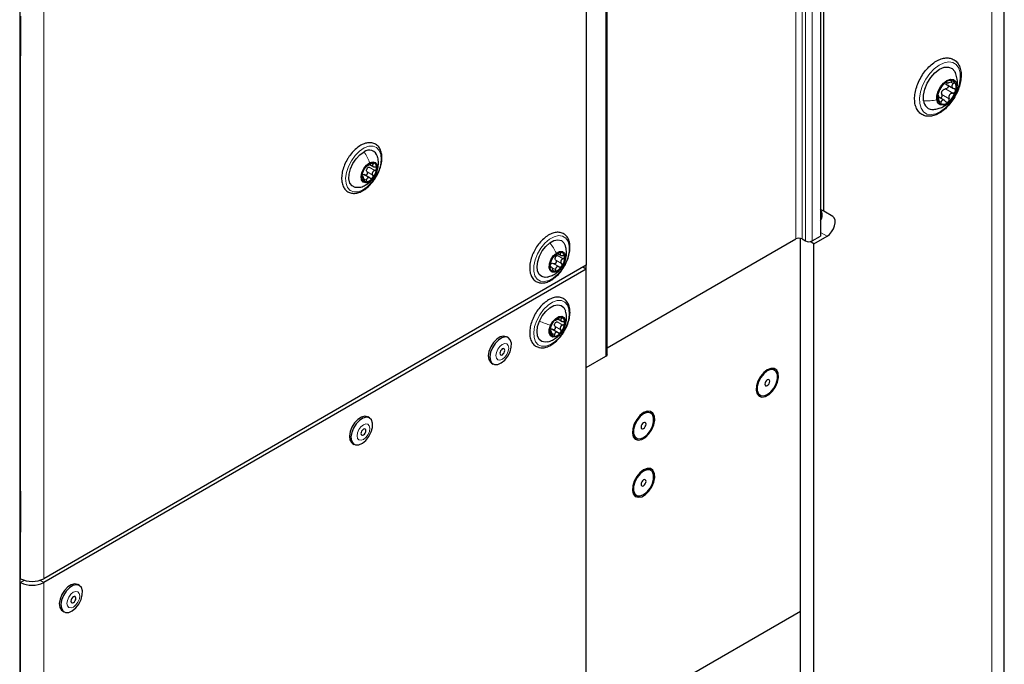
# Paper-space layout 'Blatt2' of a CAD drawing. Header units: millimetres. Extents: x 5 to 418, y 2 to 292.
# Tile 41 of 93: x 160 to 203, y 116 to 144. Entities that reach past the tile are written whole.
import ezdxf

# ---------------------------------------------------------------- set-up
doc = ezdxf.new("R2010")
doc.units = ezdxf.units.MM

psp = doc.layouts.new('Blatt2')

# ---------------------------------------------------------------- linework, layer by layer
at = {"color": 7, "linetype": 'Continuous', "lineweight": 25}
for p, q in [((202.587, 102.548), (202.587, 245.443)), ((194.706, 230.174), (194.706, 134.657)), ((194.847, 135.723), (194.847, 229.107)), ((185.572, 129.595), (185.572, 225.131)), ((160.4, 104.318), (160.4, 188.415)), ((184.665, 179.952), (184.665, 133.409)), ((160.425, 144.075), (160.425, 142.63)), ((160.41, 123.528), (160.41, 142.573)), ((160.425, 142.545), (160.41, 142.566)), ((160.425, 142.617), (160.425, 142.442)), ((200.069, 141.185), (200.413, 140.986)), ((200.081, 141.249), (200.146, 141.212)), ((200.039, 140.462), (199.78, 140.612)), ((200.447, 140.682), (200.462, 140.716)), ((200.462, 140.716), (200.496, 140.796)), ((175.387, 137.726), (175.566, 137.623)), ((175.119, 137.185), (175.052, 137.223)), ((175.406, 137.139), (175.132, 137.297)), ((194.847, 135.723), (194.706, 135.804)), ((195.238, 135.497), (194.847, 135.723)), ((194.352, 134.453), (194.706, 134.657)), ((194.423, 134.329), (194.988, 134.655)), ((185.572, 129.874), (193.645, 134.535)), ((193.857, 103.672), (193.857, 134.561)), ((193.928, 134.535), (194.069, 134.453)), ((194.423, 134.329), (194.26, 134.423)), ((194.423, 103.345), (194.423, 134.329)), ((183.451, 133.906), (183.572, 133.836)), ((184.665, 133.409), (161.415, 119.987)), ((183.182, 133.325), (183.126, 133.357)), ((184.665, 133.245), (184.665, 133.409)), ((184.665, 133.245), (161.415, 119.824)), ((184.665, 133.245), (184.523, 133.327)), ((184.665, 107.835), (184.665, 133.245)), ((183.447, 131.109), (183.63, 131.003)), ((183.177, 130.575), (183.11, 130.614)), ((183.46, 130.521), (183.187, 130.679)), ((181.328, 130.308), (181.258, 130.349)), ((180.605, 129.218), (180.675, 129.177)), ((184.665, 129.024), (185.513, 129.514)), ((192.739, 128.915), (192.734, 128.918)), ((192.114, 127.844), (192.119, 127.841)), ((187.435, 127.078), (187.431, 127.081)), ((175.374, 126.871), (175.304, 126.912)), ((174.651, 125.781), (174.722, 125.74)), ((186.811, 126.007), (186.815, 126.004)), ((187.435, 124.629), (187.431, 124.631)), ((160.422, 123.699), (160.41, 123.694)), ((160.425, 123.661), (160.425, 122.216)), ((186.811, 123.557), (186.815, 123.555)), ((160.41, 104.633), (160.41, 122.16)), ((160.425, 122.132), (160.41, 122.152)), ((160.425, 122.204), (160.425, 122.028)), ((160.425, 119.987), (160.41, 119.996)), ((160.425, 119.824), (160.41, 119.832)), ((162.944, 119.695), (162.873, 119.736)), ((162.22, 118.605), (162.291, 118.564)), ((193.857, 118.588), (184.665, 113.281))]:
    psp.add_line(p, q, dxfattribs=at)
at = {"color": 7, "linetype": 'Continuous', "lineweight": 18}
for p, q in [((202.059, 101.814), (202.059, 244.708)), ((193.645, 134.535), (193.645, 230.07)), ((193.928, 230.07), (193.928, 134.535)), ((194.069, 134.453), (194.069, 229.988)), ((194.352, 229.988), (194.352, 134.453)), ((185.513, 129.514), (185.513, 225.049)), ((160.386, 104.301), (160.386, 188.398)), ((161.415, 166.53), (161.415, 119.987)), ((160.4, 123.513), (160.4, 142.558)), ((160.425, 142.442), (160.425, 123.661)), ((200.066, 140.961), (200.377, 140.781)), ((200.105, 141.252), (200.115, 141.247)), ((200.277, 141.262), (200.401, 141.19)), ((199.745, 140.7), (199.751, 140.696)), ((199.91, 140.723), (200.221, 140.544)), ((199.783, 140.458), (199.88, 140.402)), ((175.361, 137.615), (175.608, 137.473)), ((175.471, 137.781), (175.539, 137.742)), ((175.049, 137.202), (175.07, 137.19)), ((175.273, 137.407), (175.521, 137.265)), ((175.162, 137.101), (175.249, 137.05)), ((195.238, 135.497), (194.706, 135.804)), ((194.988, 134.655), (194.706, 134.819)), ((183.43, 133.832), (183.678, 133.689)), ((183.513, 133.948), (183.567, 133.917)), ((183.266, 133.48), (183.514, 133.337)), ((183.366, 133.623), (183.613, 133.48)), ((183.111, 133.327), (183.143, 133.309)), ((183.186, 133.319), (183.353, 133.223)), ((183.377, 133.075), (183.467, 133.173)), ((183.42, 130.994), (183.668, 130.851)), ((183.534, 131.165), (183.604, 131.125)), ((183.111, 130.592), (183.13, 130.581)), ((183.218, 130.485), (183.305, 130.435)), ((183.33, 130.786), (183.578, 130.644)), ((183.727, 130.739), (183.718, 130.72)), ((160.423, 123.688), (160.41, 123.682)), ((160.41, 123.536), (160.422, 123.529)), ((160.422, 123.529), (160.425, 123.531)), ((160.425, 123.527), (160.422, 123.529)), ((160.4, 104.618), (160.4, 122.144)), ((160.425, 122.028), (160.425, 119.987)), ((160.587, 119.917), (160.425, 119.824)), ((161.253, 119.917), (161.415, 119.824)), ((160.425, 104.228), (160.425, 119.824)), ((161.415, 104.228), (161.415, 119.824))]:
    psp.add_line(p, q, dxfattribs=at)
at = {"color": 7, "linetype": 'Continuous', "lineweight": 25, "flags": 128}
for points in [[(160.425, 142.442), (160.414, 142.386), (160.41, 142.377)], [(199.127, 140.459), (199.124, 140.69), (199.177, 140.945), (199.283, 141.204), (199.433, 141.445), (199.615, 141.65), (199.814, 141.801), (200.013, 141.887), (200.198, 141.9), (200.352, 141.84), (200.463, 141.711), (200.482, 141.671)], [(199.692, 140.492), (199.694, 140.668), (199.748, 140.863), (199.847, 141.052), (199.98, 141.213), (200.129, 141.327), (200.277, 141.38), (200.407, 141.365), (200.503, 141.284), (200.552, 141.148)], [(200.552, 141.148), (200.55, 140.972), (200.496, 140.777), (200.397, 140.588), (200.264, 140.427), (200.115, 140.313), (199.967, 140.26), (199.837, 140.275), (199.741, 140.356), (199.692, 140.492)], [(174.956, 136.746), (174.917, 136.737), (174.759, 136.739), (174.631, 136.806), (174.542, 136.931), (174.499, 137.106), (174.507, 137.315), (174.565, 137.541), (174.667, 137.767), (174.806, 137.974), (174.971, 138.146), (175.147, 138.267)], [(175.35, 136.977), (175.218, 136.939), (175.108, 136.969), (175.037, 137.063), (175.017, 137.207), (175.049, 137.379), (175.13, 137.552), (175.247, 137.702), (175.382, 137.803)], [(175.382, 137.803), (175.515, 137.842), (175.625, 137.812), (175.695, 137.718), (175.716, 137.574), (175.683, 137.402), (175.602, 137.228), (175.485, 137.079), (175.35, 136.977)], [(194.988, 134.655), (195.091, 134.732), (195.185, 134.838), (195.262, 134.963), (195.315, 135.096), (195.34, 135.227), (195.335, 135.344), (195.3, 135.436), (195.238, 135.497)], [(183.012, 132.906), (182.905, 132.891), (182.759, 132.922), (182.647, 133.016), (182.578, 133.165), (182.558, 133.356), (182.588, 133.575), (182.666, 133.804), (182.786, 134.024), (182.938, 134.217), (183.109, 134.368)], [(183.109, 134.368), (183.286, 134.464), (183.454, 134.498), (183.601, 134.467), (183.713, 134.373), (183.78, 134.229)], [(183.467, 133.173), (183.331, 133.108), (183.209, 133.11), (183.121, 133.179), (183.079, 133.305), (183.091, 133.469), (183.153, 133.645), (183.257, 133.807), (183.387, 133.93)], [(183.387, 133.93), (183.523, 133.996), (183.645, 133.994), (183.733, 133.925), (183.775, 133.799), (183.764, 133.635), (183.701, 133.459), (183.597, 133.297), (183.467, 133.173)], [(182.662, 131.018), (182.78, 131.239), (182.931, 131.433), (183.101, 131.586), (183.279, 131.685), (183.448, 131.722), (183.595, 131.693), (183.709, 131.602), (183.78, 131.456), (183.78, 131.454)], [(183.014, 130.13), (182.912, 130.115), (182.764, 130.144), (182.651, 130.235), (182.58, 130.381), (182.558, 130.571), (182.586, 130.79), (182.662, 131.018)], [(183.718, 130.72), (183.622, 130.552), (183.496, 130.419), (183.359, 130.34), (183.233, 130.327), (183.136, 130.383), (183.084, 130.498), (183.084, 130.656), (183.136, 130.832)], [(183.136, 130.832), (183.232, 130.999), (183.359, 131.132), (183.495, 131.211), (183.621, 131.224), (183.718, 131.168), (183.77, 131.053), (183.771, 130.895), (183.718, 130.72)], [(181.254, 130.351), (181.129, 130.38), (180.983, 130.343), (180.831, 130.246), (180.69, 130.099), (180.575, 129.918), (180.499, 129.722), (180.47, 129.533), (180.49, 129.371), (180.559, 129.254), (180.605, 129.218)], [(181.324, 130.311), (181.2, 130.339), (181.053, 130.303), (180.902, 130.206), (180.761, 130.058), (180.646, 129.877), (180.57, 129.681), (180.54, 129.492), (180.561, 129.33), (180.629, 129.213), (180.738, 129.153), (180.875, 129.157), (181.026, 129.225), (181.175, 129.348), (181.304, 129.515), (181.401, 129.706), (181.455, 129.901), (181.459, 130.079), (181.414, 130.221), (181.324, 130.311)], [(181.147, 129.832), (181.112, 129.839), (181.071, 129.824), (181.031, 129.791), (180.997, 129.744), (180.974, 129.691), (180.966, 129.639), (180.975, 129.598), (180.998, 129.572), (181.033, 129.566), (181.074, 129.58), (181.114, 129.614), (181.148, 129.66), (181.171, 129.713), (181.179, 129.765), (181.17, 129.807), (181.147, 129.832)], [(192.429, 128.933), (192.273, 128.813), (192.133, 128.646), (192.026, 128.449), (191.963, 128.245), (191.949, 128.056), (191.988, 127.901), (192.075, 127.798), (192.2, 127.758), (192.35, 127.785), (192.508, 127.876), (192.658, 128.022), (192.782, 128.206), (192.869, 128.409), (192.908, 128.609), (192.895, 128.783), (192.831, 128.914), (192.724, 128.987), (192.585, 128.993), (192.429, 128.933)], [(192.424, 128.887), (192.274, 128.77), (192.142, 128.606), (192.044, 128.415), (191.992, 128.219), (191.992, 128.044), (192.044, 127.908), (192.114, 127.844)], [(192.429, 128.884), (192.279, 128.767), (192.147, 128.603), (192.049, 128.412), (191.997, 128.217), (191.997, 128.041), (192.049, 127.906), (192.147, 127.828), (192.279, 127.816), (192.429, 127.872), (192.579, 127.989), (192.71, 128.153), (192.808, 128.344), (192.86, 128.539), (192.86, 128.715), (192.808, 128.85), (192.71, 128.928), (192.579, 128.94), (192.429, 128.884)], [(192.429, 128.5), (192.388, 128.468), (192.354, 128.421), (192.331, 128.368), (192.323, 128.317), (192.331, 128.275), (192.354, 128.248), (192.388, 128.241), (192.429, 128.256), (192.469, 128.288), (192.504, 128.335), (192.527, 128.388), (192.535, 128.439), (192.527, 128.481), (192.504, 128.508), (192.469, 128.515), (192.429, 128.5)], [(187.125, 127.097), (186.969, 126.976), (186.83, 126.809), (186.723, 126.613), (186.659, 126.409), (186.646, 126.219), (186.685, 126.064), (186.772, 125.961), (186.897, 125.921), (187.046, 125.948), (187.205, 126.039), (187.354, 126.185), (187.479, 126.369), (187.566, 126.572), (187.605, 126.772), (187.591, 126.947), (187.528, 127.077), (187.421, 127.15), (187.281, 127.157), (187.125, 127.097)], [(187.121, 127.05), (186.971, 126.933), (186.839, 126.769), (186.741, 126.578), (186.689, 126.383), (186.689, 126.207), (186.741, 126.072), (186.811, 126.007)], [(187.125, 127.048), (186.975, 126.93), (186.844, 126.766), (186.746, 126.575), (186.694, 126.38), (186.694, 126.204), (186.746, 126.069), (186.844, 125.991), (186.975, 125.979), (187.125, 126.035), (187.275, 126.152), (187.407, 126.316), (187.505, 126.507), (187.557, 126.703), (187.557, 126.878), (187.505, 127.014), (187.407, 127.092), (187.275, 127.104), (187.125, 127.048)], [(175.3, 126.914), (175.175, 126.943), (175.029, 126.906), (174.877, 126.809), (174.736, 126.662), (174.621, 126.481), (174.545, 126.285), (174.516, 126.096), (174.536, 125.934), (174.605, 125.817), (174.651, 125.781)], [(175.371, 126.874), (175.246, 126.902), (175.1, 126.865), (174.948, 126.768), (174.807, 126.621), (174.692, 126.44), (174.616, 126.244), (174.586, 126.055), (174.607, 125.893), (174.675, 125.776), (174.784, 125.716), (174.922, 125.72), (175.073, 125.788), (175.221, 125.911), (175.351, 126.078), (175.447, 126.269), (175.501, 126.464), (175.505, 126.642), (175.46, 126.784), (175.371, 126.874)], [(187.125, 126.664), (187.085, 126.631), (187.05, 126.585), (187.027, 126.532), (187.019, 126.48), (187.027, 126.438), (187.05, 126.411), (187.085, 126.405), (187.125, 126.419), (187.166, 126.452), (187.2, 126.498), (187.223, 126.551), (187.231, 126.603), (187.223, 126.645), (187.2, 126.671), (187.166, 126.678), (187.125, 126.664)], [(175.193, 126.395), (175.158, 126.401), (175.117, 126.387), (175.077, 126.353), (175.043, 126.307), (175.02, 126.254), (175.013, 126.202), (175.021, 126.16), (175.045, 126.135), (175.079, 126.128), (175.12, 126.143), (175.16, 126.176), (175.195, 126.223), (175.217, 126.276), (175.225, 126.328), (175.216, 126.369), (175.193, 126.395)], [(187.125, 124.647), (186.969, 124.527), (186.83, 124.359), (186.723, 124.163), (186.659, 123.959), (186.646, 123.769), (186.685, 123.614), (186.772, 123.511), (186.897, 123.471), (187.046, 123.498), (187.205, 123.59), (187.354, 123.735), (187.479, 123.92), (187.566, 124.123), (187.605, 124.322), (187.591, 124.497), (187.528, 124.628), (187.421, 124.7), (187.281, 124.707), (187.125, 124.647)], [(187.121, 124.601), (186.971, 124.484), (186.839, 124.32), (186.741, 124.128), (186.689, 123.933), (186.689, 123.757), (186.741, 123.622), (186.811, 123.557)], [(187.125, 124.598), (186.975, 124.481), (186.844, 124.317), (186.746, 124.126), (186.694, 123.93), (186.694, 123.755), (186.746, 123.619), (186.844, 123.541), (186.975, 123.529), (187.125, 123.585), (187.275, 123.702), (187.407, 123.867), (187.505, 124.058), (187.557, 124.253), (187.557, 124.429), (187.505, 124.564), (187.407, 124.642), (187.275, 124.654), (187.125, 124.598)], [(187.125, 124.214), (187.085, 124.181), (187.05, 124.135), (187.027, 124.082), (187.019, 124.03), (187.027, 123.988), (187.05, 123.962), (187.085, 123.955), (187.125, 123.969), (187.166, 124.002), (187.2, 124.048), (187.223, 124.101), (187.231, 124.153), (187.223, 124.195), (187.2, 124.222), (187.166, 124.228), (187.125, 124.214)], [(160.41, 123.744), (160.414, 123.73), (160.425, 123.661)], [(160.425, 122.028), (160.414, 121.972), (160.41, 121.964)], [(162.869, 119.738), (162.744, 119.766), (162.598, 119.73), (162.446, 119.633), (162.305, 119.486), (162.19, 119.305), (162.114, 119.109), (162.085, 118.92), (162.105, 118.758), (162.174, 118.64), (162.22, 118.605)], [(162.94, 119.697), (162.815, 119.726), (162.669, 119.689), (162.517, 119.592), (162.376, 119.445), (162.261, 119.264), (162.185, 119.068), (162.156, 118.879), (162.176, 118.717), (162.245, 118.599), (162.353, 118.54), (162.491, 118.544), (162.642, 118.611), (162.79, 118.735), (162.92, 118.902), (163.017, 119.093), (163.07, 119.288), (163.075, 119.466), (163.029, 119.608), (162.94, 119.697)], [(162.762, 119.219), (162.727, 119.225), (162.686, 119.21), (162.646, 119.177), (162.612, 119.13), (162.589, 119.077), (162.582, 119.026), (162.59, 118.984), (162.614, 118.958), (162.648, 118.952), (162.689, 118.967), (162.73, 119), (162.764, 119.047), (162.786, 119.1), (162.794, 119.151), (162.785, 119.193), (162.762, 119.219)]]:
    psp.add_lwpolyline(points, dxfattribs=at)
at = {"color": 7, "linetype": 'Continuous', "lineweight": 18, "flags": 128}
for points in [[(198.959, 140.332), (198.951, 140.571), (198.994, 140.835), (199.085, 141.107), (199.219, 141.374), (199.388, 141.617), (199.583, 141.825), (199.792, 141.984), (200.002, 142.085), (200.203, 142.123), (200.381, 142.095), (200.527, 142.003), (200.632, 141.852), (200.691, 141.651), (200.699, 141.412), (200.656, 141.148), (200.565, 140.875), (200.431, 140.609), (200.262, 140.365), (200.067, 140.158), (199.858, 139.999), (199.648, 139.897), (199.447, 139.86), (199.269, 139.888), (199.123, 139.98), (199.018, 140.131), (198.959, 140.332)], [(175.084, 136.632), (174.888, 136.559), (174.707, 136.553), (174.555, 136.613), (174.441, 136.736), (174.373, 136.913), (174.356, 137.133), (174.391, 137.379), (174.475, 137.637), (174.604, 137.887), (174.767, 138.113), (174.955, 138.3), (175.153, 138.434), (175.349, 138.507), (175.53, 138.514), (175.683, 138.454), (175.797, 138.331), (175.865, 138.153), (175.882, 137.934), (175.847, 137.687), (175.762, 137.43), (175.634, 137.179), (175.47, 136.953), (175.283, 136.767), (175.084, 136.632)], [(183.267, 132.869), (183.067, 132.758), (182.876, 132.71), (182.705, 132.73), (182.566, 132.816), (182.469, 132.961), (182.421, 133.156), (182.424, 133.388), (182.479, 133.641), (182.582, 133.898), (182.725, 134.141), (182.899, 134.353), (183.093, 134.521), (183.292, 134.632), (183.484, 134.679), (183.655, 134.659), (183.793, 134.574), (183.89, 134.429), (183.938, 134.233), (183.935, 134.001), (183.88, 133.748), (183.778, 133.491), (183.634, 133.249), (183.46, 133.036), (183.267, 132.869)], [(182.544, 131.041), (182.676, 131.29), (182.841, 131.514), (183.03, 131.697), (183.229, 131.827), (183.424, 131.895), (183.603, 131.897), (183.753, 131.832), (183.864, 131.705), (183.929, 131.524), (183.942, 131.302), (183.903, 131.054), (183.815, 130.796), (183.684, 130.547), (183.518, 130.323), (183.33, 130.14), (183.131, 130.01), (182.935, 129.942), (182.756, 129.94), (182.606, 130.005), (182.495, 130.132), (182.431, 130.313), (182.418, 130.535), (182.456, 130.783), (182.544, 131.041)], [(181.264, 130.04), (181.175, 130.055), (181.069, 130.017), (180.964, 129.931), (180.876, 129.81), (180.818, 129.673), (180.798, 129.54), (180.82, 129.431), (180.881, 129.364), (180.97, 129.349), (181.076, 129.387), (181.181, 129.473), (181.269, 129.594), (181.328, 129.731), (181.347, 129.864), (181.325, 129.973), (181.264, 130.04)], [(175.311, 126.603), (175.221, 126.618), (175.115, 126.58), (175.011, 126.494), (174.922, 126.373), (174.864, 126.236), (174.844, 126.103), (174.866, 125.994), (174.927, 125.927), (175.017, 125.912), (175.122, 125.95), (175.227, 126.036), (175.315, 126.157), (175.374, 126.294), (175.393, 126.427), (175.371, 126.536), (175.311, 126.603)], [(162.88, 119.426), (162.79, 119.442), (162.684, 119.404), (162.58, 119.318), (162.491, 119.197), (162.433, 119.059), (162.413, 118.926), (162.435, 118.818), (162.496, 118.751), (162.586, 118.735), (162.691, 118.773), (162.796, 118.86), (162.884, 118.981), (162.943, 119.118), (162.962, 119.251), (162.94, 119.359), (162.88, 119.426)]]:
    psp.add_lwpolyline(points, dxfattribs=at)
at = {"color": 7, "linetype": 'Continuous', "lineweight": 18}
for centre, radius, start, end in [((160.391, 142.575), 0.0193, 297.5241, 354.6696), ((160.391, 123.53), 0.0192, 297.475, 355.2816), ((160.391, 122.161), 0.0193, 297.5241, 354.6696)]:
    psp.add_arc(centre, radius, start, end, dxfattribs=at)
at = {"color": 7, "linetype": 'Continuous', "lineweight": 25}
for centre, radius, start, end in [((200.629, 140.525), 0.91, 128.7254, 164.4359), ((200.276, 141.03), 0.298, 59.0365, 136.4685), ((200.118, 141.026), 0.405, 337.317, 39.8154), ((200.126, 140.613), 0.405, 157.317, 219.8154), ((200.207, 140.7), 0.334, 140.8836, 152.2777), ((199.615, 141.114), 0.91, 308.7254, 344.4359), ((199.517, 140.47), 0.39, 181.4994, 277.2061), ((199.968, 140.61), 0.298, 239.0365, 316.4685), ((175.367, 137.977), 0.364, 15.01, 127.118), ((175.752, 137.169), 0.706, 138.9447, 175.5406), ((175.537, 137.414), 0.385, 89.9218, 145.488), ((175.481, 137.599), 0.208, 348.373, 74.0884), ((175.252, 137.182), 0.208, 168.373, 254.0884), ((175.501, 137.431), 0.258, 150.4049, 164.0804), ((174.981, 137.612), 0.706, 318.9447, 355.5406), ((175.195, 137.367), 0.385, 269.9218, 325.488), ((194.351, 135.554), 0.431, 325.3834, 34.6166), ((193.786, 134.262), 0.307, 62.6097, 117.3903), ((194.211, 134.726), 0.307, 242.6097, 297.3903), ((183.649, 133.493), 0.478, 101.4439, 149.2749), ((183.563, 133.782), 0.18, 358.1738, 92.9124), ((183.101, 133.75), 0.643, 323.3385, 2.3334), ((183.754, 133.354), 0.643, 143.3385, 182.3334), ((183.256, 133.333), 0.173, 116.4266, 134.2922), ((183.206, 133.61), 0.478, 281.4439, 329.2749), ((183.565, 133.671), 0.235, 155.5541, 170.1178), ((183.291, 133.322), 0.18, 178.1738, 272.9124), ((183.818, 130.551), 0.711, 138.389, 174.789), ((183.593, 130.809), 0.375, 88.368, 145.0259), ((183.56, 130.807), 0.26, 149.7875, 163.3906), ((183.037, 131), 0.711, 318.389, 354.789), ((183.537, 130.981), 0.212, 347.4481, 71.8213), ((183.317, 130.57), 0.212, 167.4481, 251.8213), ((183.261, 130.742), 0.375, 268.368, 325.0259), ((185.472, 129.605), 0.101, 294.3747, 354.3052), ((192.604, 128.653), 0.295, 63.7957, 127.5147), ((187.3, 126.816), 0.295, 63.7957, 127.5147), ((187.3, 124.367), 0.295, 63.7957, 127.5147), ((160.92, 120.942), 1.076, 242.6097, 297.3903), ((160.92, 120.779), 1.076, 242.6097, 297.3903)]:
    psp.add_arc(centre, radius, start, end, dxfattribs=at)
at = {"color": 7, "linetype": 'Continuous', "lineweight": 18}
for centre, major_axis, ratio, start_param, end_param in [((160.453, 143.961), (0.037, 0.071), 0.546409, 2.332537, 3.349245), ((160.453, 142.592), (0.037, 0.071), 0.546409, 1.315828, 2.332537), ((160.453, 123.547), (0.037, 0.071), 0.546409, 2.332537, 3.349245), ((160.423, 123.563), (0.0171, 0.0363), 0.514298, 3.320163, 3.832188), ((160.453, 122.179), (0.037, 0.071), 0.546409, 1.315828, 2.332537)]:
    psp.add_ellipse(centre, major_axis=major_axis, ratio=ratio, start_param=start_param, end_param=end_param, dxfattribs=at)
at = {"color": 7, "linetype": 'Continuous', "lineweight": 25}
for points, knots in [([(160.41, 142.573), (160.41, 142.577), (160.41, 142.583), (160.414, 142.597), (160.419, 142.609), (160.424, 142.615), (160.425, 142.617)], [0, 0, 0, 0, 0.273493, 0.551895, 0.859159, 1, 1, 1, 1]), ([(199.951, 140.025), (199.988, 140.055), (200.093, 140.139), (200.257, 140.313), (200.428, 140.55), (200.568, 140.81), (200.671, 141.081), (200.73, 141.35), (200.744, 141.607), (200.708, 141.84), (200.622, 142.037), (200.489, 142.186), (200.32, 142.274), (200.13, 142.302), (199.929, 142.272), (199.719, 142.187), (199.508, 142.049), (199.306, 141.862), (199.123, 141.638), (198.969, 141.386), (198.85, 141.119), (198.771, 140.848), (198.736, 140.584), (198.75, 140.339), (198.814, 140.124), (198.928, 139.953), (199.084, 139.837), (199.265, 139.784), (199.462, 139.789), (199.669, 139.85), (199.834, 139.939), (199.927, 140.007), (199.951, 140.025)], [0, 0, 0, 0, 0.01859, 0.05371, 0.088774, 0.123809, 0.158895, 0.194104, 0.229533, 0.265226, 0.300869, 0.335544, 0.368686, 0.401161, 0.434065, 0.468192, 0.503174, 0.538348, 0.573445, 0.608483, 0.643539, 0.678682, 0.714004, 0.749585, 0.785341, 0.820568, 0.854356, 0.886968, 0.919515, 0.953095, 0.98779, 1, 1, 1, 1]), ([(200.565, 141.379), (200.552, 141.456), (200.536, 141.556), (200.49, 141.645), (200.479, 141.666)], [0, 0, 0, 0, 0.772778, 1, 1, 1, 1]), ([(200.545, 140.947), (200.557, 141.005), (200.586, 141.142), (200.587, 141.29), (200.566, 141.374), (200.565, 141.379)], [0, 0, 0, 0, 0.407699, 0.964729, 1, 1, 1, 1]), ([(199.806, 140.894), (199.816, 140.909), (199.829, 140.931), (199.856, 140.974), (199.878, 141.008), (199.902, 141.043), (199.933, 141.088), (199.951, 141.114), (199.963, 141.131)], [0, 0, 0, 0, 0.249219, 0.374357, 0.498947, 0.62402, 0.749767, 1, 1, 1, 1]), ([(199.948, 140.91), (199.966, 140.924), (200.001, 140.951), (200.045, 140.957), (200.066, 140.961)], [0, 0, 0, 0, 0.4981104, 1, 1, 1, 1]), ([(200.059, 141.235), (200.05, 141.228), (200.031, 141.212), (200.003, 141.183), (199.979, 141.155), (199.968, 141.139), (199.963, 141.131)], [0, 0, 0, 0, 0.24999, 0.499611, 0.749127, 1, 1, 1, 1]), ([(200.115, 141.247), (200.115, 141.251), (200.116, 141.259), (200.105, 141.261), (200.086, 141.254), (200.068, 141.242), (200.059, 141.235)], [0, 0, 0, 0, 0.2498531, 0.4999013, 0.7501145, 1, 1, 1, 1]), ([(200.161, 141.132), (200.165, 141.127), (200.177, 141.115), (200.186, 141.086), (200.183, 141.05), (200.166, 141.015), (200.138, 140.986), (200.104, 140.967), (200.079, 140.963), (200.066, 140.961)], [0, 0, 0, 0, 0.087229, 0.239058, 0.390762, 0.542585, 0.695207, 0.847295, 1, 1, 1, 1]), ([(200.115, 141.247), (200.115, 141.239), (200.115, 141.226), (200.135, 141.221), (200.158, 141.222), (200.19, 141.229), (200.239, 141.243), (200.278, 141.261), (200.303, 141.272)], [0, 0, 0, 0, 0.24922, 0.374358, 0.498948, 0.624021, 0.749768, 1, 1, 1, 1]), ([(200.429, 141.286), (200.422, 141.29), (200.408, 141.298), (200.375, 141.297), (200.339, 141.289), (200.315, 141.278), (200.303, 141.272)], [0, 0, 0, 0, 0.249858, 0.4994668, 0.7490113, 1, 1, 1, 1]), ([(200.401, 141.19), (200.382, 141.172), (200.355, 141.145), (200.339, 141.103), (200.338, 141.071), (200.348, 141.041), (200.376, 141.005), (200.41, 140.99), (200.432, 140.979)], [0, 0, 0, 0, 0.2491937, 0.3743301, 0.4989253, 0.6240038, 0.7497569, 1, 1, 1, 1]), ([(200.401, 141.19), (200.409, 141.199), (200.426, 141.215), (200.44, 141.243), (200.443, 141.268), (200.434, 141.28), (200.429, 141.286)], [0, 0, 0, 0, 0.249806, 0.500054, 0.750309, 1, 1, 1, 1]), ([(200.492, 140.87), (200.494, 140.882), (200.498, 140.907), (200.486, 140.939), (200.464, 140.965), (200.443, 140.974), (200.432, 140.979)], [0, 0, 0, 0, 0.250032, 0.499632, 0.749228, 1, 1, 1, 1]), ([(199.752, 140.77), (199.749, 140.758), (199.743, 140.735), (199.742, 140.71), (199.744, 140.696), (199.749, 140.696), (199.751, 140.696)], [0, 0, 0, 0, 0.250032, 0.499632, 0.749228, 1, 1, 1, 1]), ([(199.783, 140.484), (199.784, 140.512), (199.785, 140.555), (199.781, 140.608), (199.777, 140.643), (199.771, 140.67), (199.764, 140.695), (199.756, 140.695), (199.751, 140.696)], [0, 0, 0, 0, 0.2491937, 0.3743301, 0.4989253, 0.6240038, 0.7497569, 1, 1, 1, 1]), ([(199.806, 140.894), (199.802, 140.887), (199.794, 140.873), (199.779, 140.843), (199.763, 140.807), (199.756, 140.782), (199.752, 140.77)], [0, 0, 0, 0, 0.249816, 0.499908, 0.75012, 1, 1, 1, 1]), ([(199.91, 140.723), (199.913, 140.711), (199.918, 140.686), (199.914, 140.646), (199.899, 140.61), (199.876, 140.583), (199.857, 140.576), (199.849, 140.572)], [0, 0, 0, 0, 0.2071669, 0.4127356, 0.6192546, 0.8255916, 1, 1, 1, 1]), ([(199.91, 140.723), (199.905, 140.745), (199.894, 140.789), (199.906, 140.833), (199.912, 140.855)], [0, 0, 0, 0, 0.500646, 1, 1, 1, 1]), ([(200.185, 140.405), (200.193, 140.413), (200.21, 140.429), (200.225, 140.466), (200.229, 140.506), (200.224, 140.531), (200.221, 140.544)], [0, 0, 0, 0, 0.24999, 0.499611, 0.749127, 1, 1, 1, 1]), ([(200.377, 140.781), (200.351, 140.776), (200.311, 140.769), (200.264, 140.738), (200.236, 140.706), (200.218, 140.668), (200.207, 140.612), (200.215, 140.571), (200.221, 140.544)], [0, 0, 0, 0, 0.2492191, 0.3743567, 0.4989469, 0.6240198, 0.7497675, 1, 1, 1, 1]), ([(200.377, 140.781), (200.39, 140.783), (200.415, 140.787), (200.449, 140.807), (200.478, 140.835), (200.487, 140.859), (200.492, 140.87)], [0, 0, 0, 0, 0.249816, 0.4999076, 0.7501199, 1, 1, 1, 1]), ([(199.572, 140.087), (199.63, 140.095), (199.762, 140.113), (199.955, 140.19), (200.139, 140.307), (200.264, 140.41), (200.314, 140.482), (200.323, 140.494)], [0, 0, 0, 0, 0.200682, 0.455068, 0.70157, 0.946964, 1, 1, 1, 1]), ([(199.783, 140.484), (199.783, 140.471), (199.782, 140.445), (199.787, 140.407), (199.798, 140.373), (199.809, 140.361), (199.815, 140.354)], [0, 0, 0, 0, 0.249806, 0.5000545, 0.7503094, 1, 1, 1, 1]), ([(199.815, 140.354), (199.821, 140.351), (199.833, 140.344), (199.852, 140.352), (199.869, 140.371), (199.877, 140.392), (199.88, 140.402)], [0, 0, 0, 0, 0.249858, 0.499467, 0.749011, 1, 1, 1, 1]), ([(200.069, 140.428), (200.051, 140.446), (200.026, 140.474), (199.985, 140.49), (199.956, 140.492), (199.93, 140.483), (199.901, 140.457), (199.889, 140.424), (199.88, 140.402)], [0, 0, 0, 0, 0.24922, 0.374358, 0.498948, 0.624021, 0.749768, 1, 1, 1, 1]), ([(200.069, 140.428), (200.077, 140.419), (200.093, 140.402), (200.123, 140.389), (200.155, 140.387), (200.175, 140.399), (200.185, 140.405)], [0, 0, 0, 0, 0.249853, 0.499901, 0.750114, 1, 1, 1, 1]), ([(175.911, 137.971), (175.911, 138.012), (175.912, 138.131), (175.875, 138.309), (175.785, 138.482), (175.648, 138.603), (175.481, 138.662), (175.299, 138.662), (175.107, 138.606), (174.91, 138.496), (174.72, 138.334), (174.572, 138.172), (174.502, 138.058), (174.48, 138.023)], [0, 0, 0, 0, 0.054299, 0.157825, 0.261133, 0.360868, 0.45633, 0.550903, 0.648251, 0.749027, 0.851206, 0.95325, 1, 1, 1, 1]), ([(174.48, 138.023), (174.453, 137.982), (174.375, 137.866), (174.281, 137.653), (174.206, 137.401), (174.177, 137.156), (174.195, 136.931), (174.262, 136.745), (174.373, 136.601), (174.52, 136.511), (174.694, 136.479), (174.881, 136.504), (175.077, 136.585), (175.272, 136.719), (175.454, 136.892), (175.554, 137.032), (175.602, 137.098)], [0, 0, 0, 0, 0.041031, 0.116895, 0.192945, 0.269393, 0.346431, 0.423774, 0.491947, 0.56442, 0.634992, 0.706063, 0.779834, 0.855548, 0.931634, 1, 1, 1, 1]), ([(175.193, 136.837), (175.266, 136.882), (175.398, 136.963), (175.555, 137.134), (175.672, 137.328), (175.747, 137.553), (175.765, 137.788), (175.753, 137.963), (175.721, 138.052), (175.715, 138.068)], [0, 0, 0, 0, 0.176679, 0.318591, 0.477942, 0.64257, 0.803652, 0.966488, 1, 1, 1, 1]), ([(175.22, 137.632), (175.213, 137.624), (175.2, 137.607), (175.183, 137.582), (175.17, 137.56), (175.165, 137.549), (175.163, 137.544)], [0, 0, 0, 0, 0.249857, 0.499466, 0.749011, 1, 1, 1, 1]), ([(175.273, 137.673), (175.271, 137.674), (175.269, 137.676), (175.256, 137.668), (175.24, 137.654), (175.226, 137.639), (175.22, 137.632)], [0, 0, 0, 0, 0.249807, 0.500055, 0.750309, 1, 1, 1, 1]), ([(175.273, 137.673), (175.276, 137.672), (175.282, 137.67), (175.303, 137.679), (175.324, 137.69), (175.35, 137.704), (175.389, 137.726), (175.416, 137.746), (175.435, 137.758)], [0, 0, 0, 0, 0.249168, 0.374303, 0.498903, 0.623987, 0.749746, 1, 1, 1, 1]), ([(175.276, 137.559), (175.288, 137.571), (175.312, 137.597), (175.344, 137.609), (175.361, 137.615)], [0, 0, 0, 0, 0.498457, 1, 1, 1, 1]), ([(175.538, 137.799), (175.53, 137.799), (175.516, 137.8), (175.489, 137.79), (175.46, 137.776), (175.443, 137.764), (175.435, 137.758)], [0, 0, 0, 0, 0.250033, 0.499632, 0.749228, 1, 1, 1, 1]), ([(175.539, 137.742), (175.529, 137.728), (175.513, 137.706), (175.51, 137.679), (175.517, 137.659), (175.532, 137.642), (175.562, 137.625), (175.593, 137.621), (175.614, 137.619)], [0, 0, 0, 0, 0.249199, 0.374336, 0.49893, 0.624007, 0.749759, 1, 1, 1, 1]), ([(175.539, 137.742), (175.544, 137.748), (175.554, 137.761), (175.558, 137.779), (175.554, 137.793), (175.543, 137.797), (175.538, 137.799)], [0, 0, 0, 0, 0.249815, 0.499908, 0.75012, 1, 1, 1, 1]), ([(175.602, 137.098), (175.607, 137.105), (175.667, 137.184), (175.755, 137.358), (175.854, 137.607), (175.9, 137.815), (175.908, 137.933), (175.911, 137.971)], [0, 0, 0, 0, 0.027737, 0.306264, 0.585166, 0.865048, 1, 1, 1, 1]), ([(175.684, 137.557), (175.683, 137.566), (175.682, 137.583), (175.666, 137.603), (175.642, 137.615), (175.623, 137.618), (175.614, 137.619)], [0, 0, 0, 0, 0.249991, 0.499611, 0.749127, 1, 1, 1, 1]), ([(175.076, 137.336), (175.073, 137.328), (175.066, 137.313), (175.058, 137.283), (175.051, 137.252), (175.049, 137.233), (175.048, 137.223)], [0, 0, 0, 0, 0.2498519, 0.4999015, 0.7501147, 1, 1, 1, 1]), ([(175.048, 137.223), (175.048, 137.215), (175.049, 137.199), (175.054, 137.186), (175.061, 137.182), (175.067, 137.187), (175.07, 137.19)], [0, 0, 0, 0, 0.249991, 0.499611, 0.749127, 1, 1, 1, 1]), ([(175.145, 137.067), (175.141, 137.089), (175.136, 137.123), (175.122, 137.16), (175.111, 137.182), (175.1, 137.196), (175.086, 137.204), (175.077, 137.196), (175.07, 137.19)], [0, 0, 0, 0, 0.249199, 0.374336, 0.49893, 0.624007, 0.749759, 1, 1, 1, 1]), ([(175.076, 137.336), (175.083, 137.353), (175.093, 137.378), (175.109, 137.42), (175.122, 137.451), (175.134, 137.481), (175.151, 137.516), (175.158, 137.533), (175.163, 137.544)], [0, 0, 0, 0, 0.249201, 0.374338, 0.498932, 0.624008, 0.74976, 1, 1, 1, 1]), ([(175.081, 137.3), (175.095, 137.301), (175.124, 137.302), (175.15, 137.286), (175.163, 137.278)], [0, 0, 0, 0, 0.498459, 1, 1, 1, 1]), ([(175.273, 137.407), (175.278, 137.398), (175.286, 137.381), (175.289, 137.349), (175.283, 137.318), (175.267, 137.29), (175.243, 137.271), (175.216, 137.263), (175.188, 137.265), (175.172, 137.274), (175.163, 137.278)], [0, 0, 0, 0, 0.125221, 0.249481, 0.374324, 0.499061, 0.623895, 0.749387, 0.87444, 1, 1, 1, 1]), ([(175.411, 137.135), (175.393, 137.145), (175.367, 137.159), (175.33, 137.159), (175.304, 137.151), (175.282, 137.134), (175.26, 137.103), (175.254, 137.071), (175.249, 137.05)], [0, 0, 0, 0, 0.249168, 0.374303, 0.498903, 0.623987, 0.749746, 1, 1, 1, 1]), ([(175.273, 137.407), (175.266, 137.422), (175.251, 137.451), (175.252, 137.485), (175.252, 137.502)], [0, 0, 0, 0, 0.501552, 1, 1, 1, 1]), ([(175.608, 137.473), (175.587, 137.464), (175.556, 137.451), (175.524, 137.419), (175.506, 137.39), (175.498, 137.357), (175.498, 137.313), (175.512, 137.284), (175.521, 137.265)], [0, 0, 0, 0, 0.249201, 0.374338, 0.498932, 0.624008, 0.74976, 1, 1, 1, 1]), ([(175.513, 137.149), (175.519, 137.157), (175.53, 137.174), (175.537, 137.206), (175.534, 137.238), (175.525, 137.256), (175.521, 137.265)], [0, 0, 0, 0, 0.249857, 0.499466, 0.749011, 1, 1, 1, 1]), ([(175.608, 137.473), (175.618, 137.476), (175.637, 137.484), (175.662, 137.505), (175.68, 137.53), (175.683, 137.548), (175.684, 137.557)], [0, 0, 0, 0, 0.249852, 0.499902, 0.750115, 1, 1, 1, 1]), ([(174.961, 136.751), (174.978, 136.754), (175.059, 136.769), (175.134, 136.807), (175.193, 136.837)], [0, 0, 0, 0, 0.20739, 1, 1, 1, 1]), ([(175.145, 137.067), (175.146, 137.057), (175.15, 137.036), (175.161, 137.009), (175.176, 136.988), (175.189, 136.984), (175.195, 136.982)], [0, 0, 0, 0, 0.249815, 0.499908, 0.75012, 1, 1, 1, 1]), ([(175.195, 136.982), (175.201, 136.982), (175.214, 136.982), (175.231, 136.998), (175.243, 137.021), (175.247, 137.04), (175.249, 137.05)], [0, 0, 0, 0, 0.250033, 0.499632, 0.749228, 1, 1, 1, 1]), ([(175.411, 137.135), (175.419, 137.131), (175.435, 137.122), (175.463, 137.12), (175.491, 137.128), (175.505, 137.142), (175.513, 137.149)], [0, 0, 0, 0, 0.249807, 0.500055, 0.750309, 1, 1, 1, 1]), ([(183.967, 134.284), (183.962, 134.323), (183.946, 134.433), (183.882, 134.59), (183.76, 134.73), (183.601, 134.811), (183.423, 134.83), (183.234, 134.793), (183.038, 134.701), (182.843, 134.556), (182.663, 134.366), (182.528, 134.186), (182.469, 134.067), (182.45, 134.03)], [0, 0, 0, 0, 0.054709, 0.1580371, 0.2594265, 0.3561662, 0.4508421, 0.5470522, 0.6469619, 0.7490115, 0.8512542, 0.9532667, 1, 1, 1, 1]), ([(183.378, 133.074), (183.442, 133.127), (183.563, 133.225), (183.702, 133.426), (183.793, 133.648), (183.826, 133.89), (183.821, 134.082), (183.786, 134.189), (183.776, 134.221)], [0, 0, 0, 0, 0.191641, 0.359195, 0.560877, 0.741352, 0.922433, 1, 1, 1, 1]), ([(183.733, 133.379), (183.751, 133.406), (183.816, 133.511), (183.895, 133.711), (183.961, 133.962), (183.977, 134.154), (183.969, 134.256), (183.967, 134.284)], [0, 0, 0, 0, 0.0949, 0.361536, 0.628947, 0.89793, 1, 1, 1, 1]), ([(182.45, 134.03), (182.427, 133.987), (182.359, 133.863), (182.288, 133.647), (182.242, 133.399), (182.244, 133.165), (182.296, 132.961), (182.398, 132.797), (182.542, 132.689), (182.713, 132.642), (182.898, 132.655), (183.091, 132.722), (183.288, 132.844), (183.476, 133.015), (183.63, 133.197), (183.704, 133.328), (183.733, 133.379)], [0, 0, 0, 0, 0.041552, 0.118409, 0.195588, 0.273314, 0.351606, 0.429082, 0.503444, 0.575022, 0.646506, 0.720475, 0.796767, 0.87376, 0.950606, 1, 1, 1, 1]), ([(183.292, 133.794), (183.29, 133.794), (183.286, 133.792), (183.273, 133.781), (183.256, 133.763), (183.244, 133.746), (183.238, 133.738)], [0, 0, 0, 0, 0.249807, 0.500055, 0.750309, 1, 1, 1, 1]), ([(183.292, 133.794), (183.297, 133.796), (183.305, 133.798), (183.327, 133.814), (183.349, 133.829), (183.375, 133.847), (183.411, 133.874), (183.437, 133.895), (183.453, 133.909)], [0, 0, 0, 0, 0.249168, 0.374303, 0.498903, 0.623987, 0.749746, 1, 1, 1, 1]), ([(183.351, 133.768), (183.362, 133.781), (183.383, 133.808), (183.414, 133.824), (183.43, 133.832)], [0, 0, 0, 0, 0.498457, 1, 1, 1, 1]), ([(183.554, 133.962), (183.546, 133.961), (183.531, 133.958), (183.504, 133.945), (183.477, 133.928), (183.461, 133.915), (183.453, 133.909)], [0, 0, 0, 0, 0.250033, 0.4996315, 0.7492277, 1, 1, 1, 1]), ([(183.567, 133.917), (183.559, 133.904), (183.547, 133.884), (183.549, 133.861), (183.558, 133.845), (183.577, 133.833), (183.61, 133.822), (183.642, 133.822), (183.663, 133.823)], [0, 0, 0, 0, 0.249199, 0.374336, 0.49893, 0.624007, 0.749759, 1, 1, 1, 1]), ([(183.567, 133.917), (183.571, 133.923), (183.579, 133.936), (183.58, 133.951), (183.572, 133.961), (183.56, 133.962), (183.554, 133.962)], [0, 0, 0, 0, 0.249815, 0.499908, 0.75012, 1, 1, 1, 1]), ([(183.743, 133.776), (183.741, 133.784), (183.737, 133.799), (183.718, 133.815), (183.693, 133.823), (183.673, 133.823), (183.663, 133.823)], [0, 0, 0, 0, 0.249991, 0.499611, 0.749127, 1, 1, 1, 1]), ([(183.678, 133.689), (183.687, 133.694), (183.706, 133.703), (183.728, 133.725), (183.743, 133.751), (183.743, 133.768), (183.743, 133.776)], [0, 0, 0, 0, 0.249852, 0.499902, 0.750115, 1, 1, 1, 1]), ([(183.128, 133.443), (183.126, 133.434), (183.12, 133.417), (183.114, 133.386), (183.11, 133.354), (183.111, 133.336), (183.111, 133.328)], [0, 0, 0, 0, 0.249852, 0.499902, 0.750115, 1, 1, 1, 1]), ([(183.128, 133.443), (183.134, 133.462), (183.143, 133.49), (183.156, 133.534), (183.166, 133.566), (183.175, 133.595), (183.186, 133.628), (183.19, 133.642), (183.193, 133.652)], [0, 0, 0, 0, 0.249201, 0.3743378, 0.4989316, 0.6240084, 0.74976, 1, 1, 1, 1]), ([(183.179, 133.489), (183.193, 133.491), (183.223, 133.497), (183.252, 133.486), (183.266, 133.48)], [0, 0, 0, 0, 0.498459, 1, 1, 1, 1]), ([(183.238, 133.738), (183.232, 133.729), (183.22, 133.711), (183.206, 133.686), (183.197, 133.665), (183.194, 133.656), (183.193, 133.652)], [0, 0, 0, 0, 0.2498571, 0.4994664, 0.7490114, 1, 1, 1, 1]), ([(183.366, 133.623), (183.371, 133.615), (183.382, 133.599), (183.388, 133.568), (183.384, 133.537), (183.371, 133.508), (183.348, 133.485), (183.321, 133.473), (183.293, 133.471), (183.275, 133.477), (183.266, 133.48)], [0, 0, 0, 0, 0.1252207, 0.2494814, 0.3743239, 0.4990613, 0.6238954, 0.7493873, 0.8744403, 1, 1, 1, 1]), ([(183.366, 133.623), (183.356, 133.636), (183.338, 133.662), (183.335, 133.695), (183.334, 133.711)], [0, 0, 0, 0, 0.501552, 1, 1, 1, 1]), ([(183.514, 133.337), (183.522, 133.334), (183.54, 133.328), (183.569, 133.33), (183.596, 133.342), (183.61, 133.358), (183.617, 133.366)], [0, 0, 0, 0, 0.249807, 0.500055, 0.750309, 1, 1, 1, 1]), ([(183.678, 133.689), (183.658, 133.678), (183.627, 133.662), (183.599, 133.628), (183.585, 133.598), (183.58, 133.566), (183.585, 133.524), (183.602, 133.497), (183.613, 133.48)], [0, 0, 0, 0, 0.249201, 0.374338, 0.498932, 0.624008, 0.74976, 1, 1, 1, 1]), ([(183.617, 133.366), (183.622, 133.375), (183.632, 133.394), (183.635, 133.425), (183.629, 133.456), (183.618, 133.472), (183.613, 133.48)], [0, 0, 0, 0, 0.249857, 0.499466, 0.749011, 1, 1, 1, 1]), ([(183.012, 132.907), (183.079, 132.927), (183.208, 132.965), (183.322, 133.038), (183.378, 133.074)], [0, 0, 0, 0, 0.510747, 1, 1, 1, 1]), ([(183.111, 133.328), (183.112, 133.32), (183.115, 133.306), (183.123, 133.296), (183.133, 133.297), (183.139, 133.305), (183.143, 133.309)], [0, 0, 0, 0, 0.249991, 0.499611, 0.749127, 1, 1, 1, 1]), ([(183.239, 133.214), (183.233, 133.236), (183.224, 133.268), (183.206, 133.301), (183.192, 133.319), (183.178, 133.328), (183.16, 133.33), (183.15, 133.318), (183.143, 133.309)], [0, 0, 0, 0, 0.249199, 0.374336, 0.49893, 0.624007, 0.749759, 1, 1, 1, 1]), ([(183.239, 133.214), (183.242, 133.204), (183.247, 133.185), (183.262, 133.16), (183.28, 133.144), (183.294, 133.142), (183.301, 133.142)], [0, 0, 0, 0, 0.249815, 0.499908, 0.75012, 1, 1, 1, 1]), ([(183.301, 133.142), (183.307, 133.143), (183.321, 133.147), (183.338, 133.166), (183.349, 133.192), (183.351, 133.213), (183.353, 133.223)], [0, 0, 0, 0, 0.250033, 0.499632, 0.749228, 1, 1, 1, 1]), ([(183.514, 133.337), (183.495, 133.344), (183.466, 133.354), (183.428, 133.348), (183.401, 133.335), (183.38, 133.314), (183.36, 133.278), (183.355, 133.245), (183.353, 133.223)], [0, 0, 0, 0, 0.249168, 0.374303, 0.498903, 0.623987, 0.749746, 1, 1, 1, 1]), ([(183.715, 130.568), (183.752, 130.632), (183.835, 130.775), (183.92, 131.013), (183.972, 131.263), (183.977, 131.499), (183.932, 131.709), (183.837, 131.879), (183.697, 131.995), (183.529, 132.05), (183.346, 132.045), (183.153, 131.985), (182.957, 131.87), (182.765, 131.706), (182.593, 131.501), (182.465, 131.306), (182.412, 131.179), (182.393, 131.135)], [0, 0, 0, 0, 0.057273, 0.127839, 0.198671, 0.269981, 0.341836, 0.413221, 0.481981, 0.547909, 0.613412, 0.680983, 0.750849, 0.821562, 0.892165, 0.962637, 1, 1, 1, 1]), ([(183.727, 130.739), (183.747, 130.783), (183.8, 130.898), (183.825, 131.103), (183.822, 131.299), (183.787, 131.41), (183.775, 131.446)], [0, 0, 0, 0, 0.198505, 0.520773, 0.843474, 1, 1, 1, 1]), ([(182.393, 131.135), (182.375, 131.097), (182.318, 130.976), (182.264, 130.766), (182.237, 130.523), (182.26, 130.3), (182.332, 130.11), (182.454, 129.969), (182.575, 129.903), (182.65, 129.887), (182.667, 129.883)], [0, 0, 0, 0, 0.069728, 0.218466, 0.368018, 0.518735, 0.669884, 0.817567, 0.95847, 1, 1, 1, 1]), ([(183.138, 130.728), (183.145, 130.745), (183.156, 130.77), (183.172, 130.811), (183.185, 130.842), (183.198, 130.872), (183.215, 130.907), (183.223, 130.924), (183.228, 130.936)], [0, 0, 0, 0, 0.249168, 0.374303, 0.498903, 0.623987, 0.749746, 1, 1, 1, 1]), ([(183.286, 131.024), (183.279, 131.015), (183.266, 130.999), (183.249, 130.974), (183.235, 130.951), (183.231, 130.941), (183.228, 130.936)], [0, 0, 0, 0, 0.250033, 0.499632, 0.749228, 1, 1, 1, 1]), ([(183.339, 131.063), (183.338, 131.064), (183.335, 131.066), (183.323, 131.059), (183.306, 131.045), (183.293, 131.031), (183.286, 131.024)], [0, 0, 0, 0, 0.249815, 0.499908, 0.75012, 1, 1, 1, 1]), ([(183.33, 130.786), (183.323, 130.801), (183.308, 130.831), (183.31, 130.865), (183.311, 130.882)], [0, 0, 0, 0, 0.50155, 1, 1, 1, 1]), ([(183.335, 130.938), (183.347, 130.951), (183.371, 130.976), (183.404, 130.988), (183.42, 130.994)], [0, 0, 0, 0, 0.498459, 1, 1, 1, 1]), ([(183.339, 131.063), (183.342, 131.061), (183.347, 131.059), (183.368, 131.067), (183.39, 131.077), (183.416, 131.091), (183.454, 131.113), (183.482, 131.132), (183.501, 131.144)], [0, 0, 0, 0, 0.249199, 0.374336, 0.49893, 0.624007, 0.749759, 1, 1, 1, 1]), ([(183.604, 131.183), (183.597, 131.184), (183.583, 131.184), (183.555, 131.176), (183.527, 131.162), (183.509, 131.15), (183.501, 131.144)], [0, 0, 0, 0, 0.249991, 0.499611, 0.749127, 1, 1, 1, 1]), ([(183.668, 130.851), (183.647, 130.843), (183.615, 130.83), (183.583, 130.798), (183.565, 130.769), (183.556, 130.737), (183.556, 130.693), (183.569, 130.663), (183.578, 130.644)], [0, 0, 0, 0, 0.249168, 0.374303, 0.498903, 0.623987, 0.749746, 1, 1, 1, 1]), ([(183.604, 131.125), (183.593, 131.11), (183.577, 131.089), (183.574, 131.061), (183.58, 131.041), (183.595, 131.024), (183.625, 131.006), (183.655, 131.001), (183.676, 130.998)], [0, 0, 0, 0, 0.249201, 0.3743378, 0.4989316, 0.6240084, 0.74976, 1, 1, 1, 1]), ([(183.604, 131.125), (183.609, 131.131), (183.619, 131.144), (183.624, 131.163), (183.62, 131.177), (183.609, 131.181), (183.604, 131.183)], [0, 0, 0, 0, 0.249852, 0.499902, 0.750115, 1, 1, 1, 1]), ([(183.668, 130.851), (183.677, 130.855), (183.697, 130.862), (183.722, 130.883), (183.74, 130.908), (183.743, 130.926), (183.745, 130.935)], [0, 0, 0, 0, 0.249807, 0.500055, 0.750309, 1, 1, 1, 1]), ([(183.745, 130.935), (183.744, 130.944), (183.743, 130.961), (183.727, 130.981), (183.704, 130.995), (183.685, 130.997), (183.676, 130.998)], [0, 0, 0, 0, 0.2498571, 0.4994664, 0.7490114, 1, 1, 1, 1]), ([(182.667, 129.883), (182.7, 129.878), (182.793, 129.866), (182.957, 129.894), (183.153, 129.979), (183.349, 130.116), (183.531, 130.301), (183.656, 130.457), (183.707, 130.553), (183.715, 130.568)], [0, 0, 0, 0, 0.096433, 0.2640477, 0.4363381, 0.6129, 0.7901179, 0.9669362, 1, 1, 1, 1]), ([(183.017, 130.131), (183.018, 130.132), (183.09, 130.143), (183.223, 130.203), (183.405, 130.309), (183.56, 130.454), (183.674, 130.599), (183.713, 130.703), (183.727, 130.739)], [0, 0, 0, 0, 0.00447, 0.226649, 0.44158, 0.655534, 0.881946, 1, 1, 1, 1]), ([(183.138, 130.728), (183.135, 130.721), (183.129, 130.705), (183.12, 130.676), (183.112, 130.644), (183.111, 130.625), (183.11, 130.616)], [0, 0, 0, 0, 0.249807, 0.500055, 0.750309, 1, 1, 1, 1]), ([(183.11, 130.616), (183.11, 130.608), (183.109, 130.591), (183.114, 130.577), (183.122, 130.573), (183.127, 130.578), (183.13, 130.581)], [0, 0, 0, 0, 0.249857, 0.499466, 0.749011, 1, 1, 1, 1]), ([(183.202, 130.455), (183.199, 130.477), (183.194, 130.51), (183.181, 130.548), (183.17, 130.571), (183.16, 130.585), (183.146, 130.594), (183.137, 130.586), (183.13, 130.581)], [0, 0, 0, 0, 0.249201, 0.374338, 0.498932, 0.624008, 0.74976, 1, 1, 1, 1]), ([(183.137, 130.683), (183.152, 130.683), (183.18, 130.683), (183.206, 130.667), (183.219, 130.659)], [0, 0, 0, 0, 0.498457, 1, 1, 1, 1]), ([(183.202, 130.455), (183.204, 130.444), (183.207, 130.423), (183.217, 130.396), (183.232, 130.375), (183.245, 130.37), (183.251, 130.368)], [0, 0, 0, 0, 0.249852, 0.499902, 0.750115, 1, 1, 1, 1]), ([(183.33, 130.786), (183.335, 130.777), (183.343, 130.759), (183.345, 130.728), (183.338, 130.697), (183.322, 130.669), (183.298, 130.65), (183.271, 130.642), (183.244, 130.645), (183.227, 130.654), (183.219, 130.659)], [0, 0, 0, 0, 0.125193, 0.249438, 0.374279, 0.499024, 0.623869, 0.749369, 0.87443, 1, 1, 1, 1]), ([(183.251, 130.368), (183.257, 130.368), (183.27, 130.368), (183.286, 130.383), (183.299, 130.406), (183.303, 130.425), (183.305, 130.435)], [0, 0, 0, 0, 0.249991, 0.499611, 0.749127, 1, 1, 1, 1]), ([(183.467, 130.516), (183.45, 130.526), (183.423, 130.541), (183.386, 130.542), (183.361, 130.534), (183.339, 130.518), (183.317, 130.487), (183.31, 130.456), (183.305, 130.435)], [0, 0, 0, 0, 0.249199, 0.374336, 0.49893, 0.624007, 0.749759, 1, 1, 1, 1]), ([(183.467, 130.516), (183.475, 130.511), (183.491, 130.502), (183.518, 130.5), (183.546, 130.507), (183.561, 130.521), (183.568, 130.528)], [0, 0, 0, 0, 0.249815, 0.499908, 0.75012, 1, 1, 1, 1]), ([(183.568, 130.528), (183.574, 130.536), (183.586, 130.553), (183.593, 130.585), (183.591, 130.616), (183.582, 130.634), (183.578, 130.644)], [0, 0, 0, 0, 0.250033, 0.499632, 0.749228, 1, 1, 1, 1]), ([(160.41, 123.522), (160.41, 123.522), (160.41, 123.522), (160.41, 123.526), (160.41, 123.528)], [0, 0, 0, 0, 0.446297, 1, 1, 1, 1]), ([(160.41, 122.16), (160.41, 122.163), (160.41, 122.17), (160.414, 122.183), (160.419, 122.195), (160.424, 122.202), (160.425, 122.204)], [0, 0, 0, 0, 0.273493, 0.551895, 0.859159, 1, 1, 1, 1])]:
    psp.add_open_spline(points, degree=3, knots=knots, dxfattribs=at)
at = {"color": 7, "linetype": 'Continuous', "lineweight": 18}
for points, knots in [([(200.561, 141.378), (200.565, 141.365), (200.586, 141.291), (200.567, 141.213), (200.552, 141.148)], [0, 0, 0, 0, 0.1716, 1, 1, 1, 1]), ([(175.19, 136.843), (175.206, 136.849), (175.271, 136.874), (175.316, 136.933), (175.35, 136.977)], [0, 0, 0, 0, 0.238763, 1, 1, 1, 1])]:
    psp.add_open_spline(points, degree=3, knots=knots, dxfattribs=at)
for points in [[(199.127, 140.459), (199.22, 140.454), (199.407, 140.442), (199.597, 140.476), (199.692, 140.492)], [(175.147, 138.267), (175.194, 138.194), (175.289, 138.047), (175.351, 137.884), (175.382, 137.803)], [(183.109, 134.368), (183.162, 134.298), (183.269, 134.159), (183.348, 134.006), (183.387, 133.93)], [(182.662, 131.018), (182.743, 130.984), (182.905, 130.915), (183.059, 130.859), (183.136, 130.832)]]:
    psp.add_open_spline(points, degree=3, dxfattribs=at)

doc.saveas('drawing.dxf')
